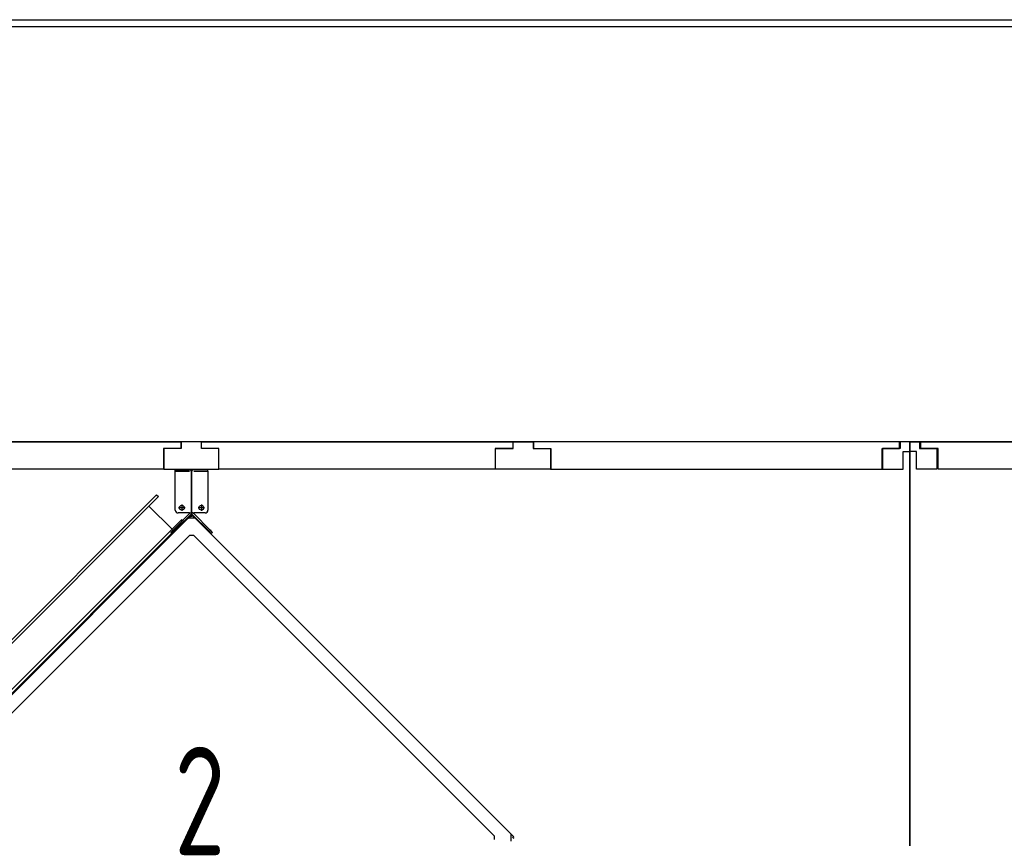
# Model space of a CAD drawing. Header units: millimetres. Extents: x -746391 to 410178, y -169697 to 100555.
# Tile 23 of 179: x 14453 to 16265, y -45761 to -44254. Entities that reach past the tile are written whole.
import ezdxf

# ---------------------------------------------------------------- set-up
doc = ezdxf.new("R2010")
doc.units = ezdxf.units.MM
doc.layers.add('1', color=7, linetype='Continuous')
doc.styles.get("Standard").update_dxf_attribs({"font": 'isocpeur.ttf', "width": 0.75})

# ---------------------------------------------------------------- blocks, each defined once
blk = doc.blocks.new('NWK17B0226701181756EINB36')
at = {"layer": '1'}
for p, q in [((6445.68, 11554.9), (6445.68, 11557.9)), ((6471.68, 11557.9), (6445.68, 11557.9)), ((6505.68, 11557.9), (6479.68, 11557.9)), ((6505.68, 11554.9), (6505.68, 11557.9)), ((6445.68, 11483.4), (6445.68, 11554.9)), ((6445.68, 11554.9), (6471.68, 11554.9)), ((6471.68, 11554.9), (6445.68, 11554.9)), ((6474.87, 11553.9), (6475.68, 11553.9)), ((6476.48, 11553.9), (6475.68, 11553.9)), ((6475.68, 11553.9), (6475.68, 11478.4)), ((6475.68, 11478.4), (6475.68, 11553.9)), ((6479.68, 11554.9), (6505.68, 11554.9)), ((6479.68, 11554.9), (6505.68, 11554.9)), ((6505.68, 11554.9), (6505.68, 11483.4)), ((6463.53, 11487.9), (6451.83, 11487.9)), ((6457.68, 11493.8), (6457.68, 11482.1)), ((6499.53, 11487.9), (6487.83, 11487.9)), ((6493.68, 11493.8), (6493.68, 11482.1)), ((5888.07, 10887.1), (6469.34, 11468.4)), ((6472.38, 11477.7), (6440.86, 11446.1)), ((6474.51, 11475.5), (6442.98, 11444)), ((6471.68, 11478.4), (6450.68, 11478.4)), ((6469.34, 11468.4), (6474.27, 11473.3)), ((6482.04, 11468.4), (6469.34, 11468.4)), ((6472.68, 11478.4), (6472.68, 11478.4)), ((6472.68, 11478.4), (6475.68, 11478.4)), ((6474.27, 11473.3), (6475.69, 11471.9)), ((6478.68, 11478.4), (6475.68, 11478.4)), ((6477.1, 11473.3), (6475.69, 11471.9)), ((6508.38, 11444), (6476.85, 11475.5)), ((6477.1, 11473.3), (6476.98, 11473.2)), ((6482.04, 11468.4), (6477.1, 11473.3)), ((6478.68, 11478.4), (6478.68, 11478.4)), ((6478.68, 11478.4), (6478.68, 11478.4)), ((6510.5, 11446.1), (6478.97, 11477.7)), ((6500.68, 11478.4), (6479.68, 11478.4)), ((6482.04, 11468.4), (7063.31, 10887.1)), ((5918.84, 10883.9), (6472.5, 11437.6)), ((6440.86, 11446.1), (6437.32, 11442.6)), ((6437.32, 11442.6), (6439.44, 11440.5)), ((6442.98, 11444), (6439.44, 11440.5)), ((6439.8, 11447.2), (6444.04, 11442.9)), ((6472.5, 11437.6), (6478.87, 11437.6)), ((6478.87, 11437.6), (7032.53, 10883.9)), ((6511.56, 11447.2), (6507.31, 11442.9)), ((6511.91, 11440.5), (6508.38, 11444)), ((6514.03, 11442.6), (6510.5, 11446.1)), ((6514.03, 11442.6), (6511.91, 11440.5)), ((7063.31, 10874.4), (7063.31, 10887.1)), ((7068.24, 10882.2), (7063.31, 10887.1)), ((7032.53, 10883.9), (7032.53, 10877.6)), ((7068.24, 10882.2), (7066.83, 10880.8)), ((7068.24, 10879.3), (7066.83, 10880.8))]:
    blk.add_line(p, q, dxfattribs=at)
for centre in [(6457.68, 11487.9), (6493.68, 11487.9)]:
    blk.add_circle(centre, 4.5, dxfattribs=at)
for centre, radius, start, end in [((6471.68, 11553.9), 4, 0, 90), ((6479.68, 11553.9), 4, 90, 180), ((6450.68, 11483.4), 5, 180, 270), ((6471.68, 11478.4), 1, 315, 0), ((6475.69, 11470.5), 3, 64.47, 115.53), ((6471.68, 11478.4), 4, 315, 0), ((6475.69, 11470.5), 1, 81.48, 98.52), ((6479.68, 11478.4), 4, 180, 225), ((6479.68, 11478.4), 1, 180, 225), ((6500.68, 11483.4), 5, 270, 360), ((7065.41, 10880.8), 1, 351.48, 8.52), ((7065.41, 10880.8), 3, 334.47, 25.53)]:
    blk.add_arc(centre, radius, start, end, dxfattribs=at)
blk = doc.blocks.new('NWK17B0226701181756KAMM18')
at = {"layer": '1'}
blk.add_blockref('NWK17B0226701181756EINB36', (0, 0), dxfattribs=at)
blk = doc.blocks.new('NWK17B0226701181756KAMM16')
at = {"layer": '1'}
blk.add_blockref('NWK17B0226701181756KAMM18', (0, 0), dxfattribs=at)
blk = doc.blocks.new('NWK17B0226701181756KAMM22')
at = {"layer": '1'}
for p, q in [((9221.01, 11609.1), (7797.01, 11609.1)), ((7797.01, 11609.1), (7797.01, 10287.1)), ((9221.01, 10287.1), (9221.01, 11609.1)), ((7797.01, 10287.1), (9221.01, 10287.1))]:
    blk.add_line(p, q, dxfattribs=at)
blk = doc.blocks.new('NWK17B0226701181756EINB40')
at = {"layer": '1'}
for p, q in [((7817.01, 11609.1), (9202.72, 11609.1)), ((7817.01, 11597.1), (7817.01, 11609.1)), ((7849.01, 11597.1), (7817.01, 11597.1)), ((7849.01, 11559.1), (7849.01, 11597.1)), ((9202.72, 11597.1), (9170.72, 11597.1)), ((9170.72, 11597.1), (9170.72, 11559.1)), ((9202.72, 11609.1), (9202.72, 11597.1)), ((9170.72, 11559.1), (7849.01, 11559.1))]:
    blk.add_line(p, q, dxfattribs=at)
blk = doc.blocks.new('NWK17B0226701181756EINB41')
at = {"layer": '1'}
for p, q in [((9203.01, 11597.1), (9171.01, 11597.1)), ((9171.01, 11597.1), (9171.01, 11559.1)), ((9221.01, 11609.1), (9203.01, 11609.1)), ((9203.01, 11609.1), (9203.01, 11597.1)), ((9221.01, 11591.1), (9221.01, 11609.1)), ((9209.01, 11559.1), (9209.01, 11591.1)), ((9209.01, 11591.1), (9221.01, 11591.1)), ((9171.01, 11559.1), (9209.01, 11559.1))]:
    blk.add_line(p, q, dxfattribs=at)
blk = doc.blocks.new('NWK17B0226701181756EINB42')
at = {"layer": '1'}
for p, q in [((7797.01, 11609.1), (7815.01, 11609.1)), ((7797.01, 11591.1), (7797.01, 11609.1)), ((7815.01, 11609.1), (7815.01, 11597.1)), ((7815.01, 11597.1), (7847.01, 11597.1)), ((7847.01, 11597.1), (7847.01, 11559.1)), ((7809.01, 11591.1), (7797.01, 11591.1)), ((7809.01, 11559.1), (7809.01, 11591.1)), ((7847.01, 11559.1), (7809.01, 11559.1))]:
    blk.add_line(p, q, dxfattribs=at)
blk = doc.blocks.new('NWK17B0226701181756EINB43')
at = {"layer": '1'}
for p, q in [((9170.72, 10337.1), (7849.01, 10337.1)), ((7849.01, 10337.1), (7849.01, 10299.1)), ((9170.72, 10299.1), (9170.72, 10337.1)), ((7849.01, 10299.1), (7817.01, 10299.1)), ((7817.01, 10299.1), (7817.01, 10287.1)), ((9202.72, 10299.1), (9170.72, 10299.1)), ((9202.72, 10287.1), (9202.72, 10299.1)), ((7817.01, 10287.1), (9202.72, 10287.1))]:
    blk.add_line(p, q, dxfattribs=at)
blk = doc.blocks.new('NWK17B0226701181756EINB44')
at = {"layer": '1'}
for p, q in [((9171.01, 10299.1), (9171.01, 10337.1)), ((9171.01, 10337.1), (9209.01, 10337.1)), ((9209.01, 10337.1), (9209.01, 10305.1)), ((9203.01, 10299.1), (9171.01, 10299.1)), ((9203.01, 10287.1), (9203.01, 10299.1)), ((9209.01, 10305.1), (9221.01, 10305.1)), ((9221.01, 10305.1), (9221.01, 10287.1)), ((9221.01, 10287.1), (9203.01, 10287.1))]:
    blk.add_line(p, q, dxfattribs=at)
blk = doc.blocks.new('NWK17B0226701181756EINB45')
at = {"layer": '1'}
for p, q in [((7847.01, 10337.1), (7809.01, 10337.1)), ((7809.01, 10337.1), (7809.01, 10305.1)), ((7847.01, 10299.1), (7847.01, 10337.1)), ((7809.01, 10305.1), (7797.01, 10305.1)), ((7797.01, 10305.1), (7797.01, 10287.1)), ((7815.01, 10287.1), (7815.01, 10299.1)), ((7815.01, 10299.1), (7847.01, 10299.1)), ((7797.01, 10287.1), (7815.01, 10287.1))]:
    blk.add_line(p, q, dxfattribs=at)
blk = doc.blocks.new('NWK17B0226701181756EINB46')
at = {"layer": '1'}
for p, q in [((9048.01, 10545.1), (9048.01, 11505.1)), ((9048.01, 11505.1), (9073.01, 11505.1)), ((9073.01, 11505.1), (9073.01, 10545.1)), ((9010.51, 11480.1), (8898.01, 10562.1)), ((9048.01, 11480.1), (9010.51, 11480.1)), ((8598.01, 11422.7), (8598.01, 10627.5)), ((8624.21, 11396.5), (8598.01, 11422.7)), ((8845.81, 10627.5), (8845.81, 11422.7)), ((8845.81, 11422.7), (8860.01, 11422.7)), ((8860.01, 11422.7), (8860.01, 10627.5)), ((8624.21, 11356), (8845.81, 11405)), ((8624.21, 10653.7), (8624.21, 11396.5)), ((8954.01, 11286.1), (8954.01, 10764.1)), ((8624.21, 11231), (8845.81, 11215.4)), ((8459.16, 11196.7), (8327.16, 11196.7)), ((8327.16, 11196.7), (8327.16, 11130.7)), ((8459.16, 11130.7), (8459.16, 11196.7)), ((8577.05, 10890.2), (8577.05, 11160)), ((8577.05, 11160), (8598.01, 11160)), ((8598.01, 11160), (8598.01, 10890.2)), ((8131.01, 11112.2), (8153.45, 11157.1)), ((8153.45, 11157.1), (8215.49, 11157.1)), ((8215.49, 11157.1), (8215.49, 10893.1)), ((8524.37, 11157.1), (8215.49, 11157.1)), ((8215.49, 11157.1), (8215.49, 10893.1)), ((8524.37, 10893.1), (8524.37, 11157.1)), ((8524.37, 11157.1), (8545.49, 11157.1)), ((8524.37, 10893.1), (8524.37, 11157.1)), ((8545.49, 11157.1), (8567.93, 11134.7)), ((8327.16, 11130.7), (8459.16, 11130.7)), ((8567.93, 11134.7), (8567.93, 10915.5)), ((8131.01, 10938), (8131.01, 11112.2)), ((8567.93, 11008.6), (8567.93, 11041.6)), ((8567.93, 11041.6), (8577.05, 11041.6)), ((8577.05, 11041.6), (8577.05, 11008.6)), ((9125.41, 11025.1), (8078.61, 11025.1)), ((8577.05, 11008.6), (8567.93, 11008.6)), ((8624.21, 10961.2), (8845.81, 10947)), ((8483.45, 10952.5), (8332.97, 10952.5)), ((8153.45, 10893.1), (8131.01, 10938)), ((8483.45, 10932.7), (8276.21, 10932.7)), ((8483.45, 10912.9), (8256.41, 10912.9)), ((8567.93, 10915.5), (8545.49, 10893.1)), ((8215.49, 10893.1), (8153.45, 10893.1)), ((8528.33, 10893.1), (8211.53, 10893.1)), ((8211.53, 10893.1), (8211.53, 10562.1)), ((8215.49, 10893.1), (8524.37, 10893.1)), ((8545.49, 10893.1), (8524.37, 10893.1)), ((8528.33, 10562.1), (8528.33, 10893.1)), ((8598.01, 10890.2), (8577.05, 10890.2)), ((8624.21, 10824.9), (8845.81, 10766.7)), ((8624.21, 10694.3), (8845.81, 10671.5)), ((8598.01, 10627.5), (8624.21, 10653.7)), ((8860.01, 10627.5), (8845.81, 10627.5)), ((8188.01, 10482.1), (8188.01, 10562.1)), ((8188.01, 10562.1), (9048.01, 10562.1)), ((8528.33, 10574), (8211.53, 10574)), ((8211.53, 10562.1), (8528.33, 10562.1)), ((9048.01, 10562.1), (9048.01, 10482.1)), ((9073.01, 10545.1), (9048.01, 10545.1)), ((9048.01, 10482.1), (8188.01, 10482.1)), ((8206.01, 10442.1), (8206.01, 10482.1)), ((8206.01, 10482.1), (8256.01, 10482.1)), ((8256.01, 10482.1), (8256.01, 10442.1)), ((8970.01, 10442.1), (8970.01, 10482.1)), ((8970.01, 10482.1), (9020.01, 10482.1)), ((9020.01, 10482.1), (9020.01, 10442.1)), ((8256.01, 10442.1), (8206.01, 10442.1)), ((9020.01, 10442.1), (8970.01, 10442.1))]:
    blk.add_line(p, q, dxfattribs=at)
for centre, start, end in [((8954.01, 11380.1), -180, -90), ((8954.01, 11369.5), -90, 0), ((8954.01, 10670.1), 90, -180), ((8954.01, 10680.8), 0, 90)]:
    blk.add_arc(centre, 94, start, end, dxfattribs=at)
blk = doc.blocks.new('NWK17B0226701181756UT26')
at = {"layer": '1'}
for p, q in [((8023.01, 10382.1), (8057.01, 10442.1)), ((8057.01, 10442.1), (9026.01, 10442.1)), ((9026.01, 10442.1), (9086.01, 10382.1)), ((9086.01, 10382.1), (8023.01, 10382.1))]:
    blk.add_line(p, q, dxfattribs=at)
blk = doc.blocks.new('NWK17B0226701181756EINB47')
at = {"layer": '1'}
for p, q in [((9089.01, 10337.1), (9089.01, 11557.1)), ((9089.01, 11557.1), (9129.01, 11557.1)), ((9129.01, 11554.1), (9092.01, 11554.1)), ((9092.01, 11554.1), (9092.01, 10340.1)), ((9129.01, 11557.1), (9129.01, 11554.1)), ((9129.01, 10337.1), (9089.01, 10337.1)), ((9092.01, 10340.1), (9129.01, 10340.1)), ((9129.01, 10340.1), (9129.01, 10337.1))]:
    blk.add_line(p, q, dxfattribs=at)
blk = doc.blocks.new('NWK17B0226701181756UT27')
at = {"layer": '1'}
for p, q in [((9089.01, 10382.1), (9032.01, 10382.1)), ((9032.01, 10382.1), (9032.01, 10340.1)), ((9089.01, 10337.1), (9089.01, 10382.1)), ((9035.01, 10337.1), (9035.01, 10379.1)), ((9035.01, 10379.1), (9086.01, 10379.1)), ((9086.01, 10379.1), (9086.01, 10340.1)), ((9032.01, 10340.1), (9005.01, 10340.1)), ((9005.01, 10340.1), (9005.01, 10337.1)), ((9005.01, 10337.1), (9035.01, 10337.1)), ((9086.01, 10340.1), (9069.01, 10340.1)), ((9069.01, 10340.1), (9069.01, 10337.1)), ((9069.01, 10337.1), (9089.01, 10337.1))]:
    blk.add_line(p, q, dxfattribs=at)
blk = doc.blocks.new('NWK17B0226701181756UT28')
at = {"layer": '1'}
for p, q in [((8073.01, 10382.1), (8016.01, 10382.1)), ((8016.01, 10382.1), (8016.01, 10340.1)), ((8073.01, 10337.1), (8073.01, 10382.1)), ((8019.01, 10337.1), (8019.01, 10379.1)), ((8019.01, 10379.1), (8070.01, 10379.1)), ((8070.01, 10379.1), (8070.01, 10340.1)), ((8016.01, 10340.1), (7989.01, 10340.1)), ((7989.01, 10340.1), (7989.01, 10337.1)), ((7989.01, 10337.1), (8019.01, 10337.1)), ((8070.01, 10340.1), (8053.01, 10340.1)), ((8053.01, 10340.1), (8053.01, 10337.1)), ((8053.01, 10337.1), (8073.01, 10337.1))]:
    blk.add_line(p, q, dxfattribs=at)
blk = doc.blocks.new('NWK17B0226701181756KAMM25')
at = {"layer": '1', "width": 0.69}
blk.add_text('9', height=199.5, dxfattribs=at).set_placement((8477.3, 10848.4))
blk = doc.blocks.new('NWK17B0226701181756KAMM23')
at = {"layer": '1'}
for name in ['NWK17B0226701181756EINB47', 'NWK17B0226701181756EINB46', 'NWK17B0226701181756KAMM25', 'NWK17B0226701181756UT26', 'NWK17B0226701181756UT28', 'NWK17B0226701181756UT27']:
    blk.add_blockref(name, (0, 0), dxfattribs=at)
blk = doc.blocks.new('NWK17B0226701181756KAMM21')
at = {"layer": '1'}
for name in ['NWK17B0226701181756KAMM22', 'NWK17B0226701181756EINB42', 'NWK17B0226701181756EINB40', 'NWK17B0226701181756EINB41', 'NWK17B0226701181756KAMM23', 'NWK17B0226701181756EINB45', 'NWK17B0226701181756EINB43', 'NWK17B0226701181756EINB44']:
    blk.add_blockref(name, (0, 0), dxfattribs=at)
blk = doc.blocks.new('NWK17B0226701181756KAMM47')
at = {"layer": '1'}
for p, q in [((7797.01, 11609.1), (5154.01, 11609.1)), ((7797.01, 10287.1), (7797.01, 11609.1))]:
    blk.add_line(p, q, dxfattribs=at)
blk = doc.blocks.new('NWK17B0226701181756EINB79')
at = {"layer": '1'}
for p, q in [((6456.34, 11597.1), (6424.34, 11597.1)), ((6424.34, 11597.1), (6424.34, 11559.1)), ((6494.01, 11609.1), (6456.34, 11609.1)), ((6456.34, 11609.1), (6456.34, 11597.1)), ((6494.01, 11597.1), (6494.01, 11609.1)), ((6526.01, 11597.1), (6494.01, 11597.1)), ((6526.01, 11559.1), (6526.01, 11597.1)), ((6424.34, 11559.1), (6526.01, 11559.1))]:
    blk.add_line(p, q, dxfattribs=at)
blk = doc.blocks.new('NWK17B0226701181756EINB82')
at = {"layer": '1'}
for p, q in [((5782.01, 11609.1), (6456.03, 11609.1)), ((5782.01, 11597.1), (5782.01, 11609.1)), ((5814.01, 11597.1), (5782.01, 11597.1)), ((5814.01, 11559.1), (5814.01, 11597.1)), ((6456.03, 11597.1), (6424.03, 11597.1)), ((6424.03, 11597.1), (6424.03, 11559.1)), ((6456.03, 11609.1), (6456.03, 11597.1)), ((6424.03, 11559.1), (5814.01, 11559.1))]:
    blk.add_line(p, q, dxfattribs=at)
blk = doc.blocks.new('NWK17B0226701181756EINB83')
at = {"layer": '1'}
for p, q in [((6494.01, 11609.1), (7066.36, 11609.1)), ((6494.01, 11597.1), (6494.01, 11609.1)), ((6526.01, 11597.1), (6494.01, 11597.1)), ((6526.01, 11559.1), (6526.01, 11597.1)), ((7066.36, 11597.1), (7034.36, 11597.1)), ((7034.36, 11597.1), (7034.36, 11559.1)), ((7066.36, 11609.1), (7066.36, 11597.1)), ((7034.36, 11559.1), (6526.01, 11559.1))]:
    blk.add_line(p, q, dxfattribs=at)
blk = doc.blocks.new('NWK17B0226701181756EINB84')
at = {"layer": '1'}
for p, q in [((7035.01, 11559.1), (7035.01, 11597.1)), ((7035.01, 11597.1), (7067.01, 11597.1)), ((7067.01, 11609.1), (7104.68, 11609.1)), ((7067.01, 11597.1), (7067.01, 11609.1)), ((7104.68, 11609.1), (7104.68, 11597.1)), ((7104.68, 11597.1), (7136.68, 11597.1)), ((7136.68, 11597.1), (7136.68, 11559.1)), ((7136.68, 11559.1), (7035.01, 11559.1))]:
    blk.add_line(p, q, dxfattribs=at)
blk = doc.blocks.new('NWK17B0226701181756EINB85')
at = {"layer": '1'}
for p, q in [((7778.01, 11609.1), (7103.99, 11609.1)), ((7103.99, 11609.1), (7103.99, 11597.1)), ((7103.99, 11597.1), (7135.99, 11597.1)), ((7135.99, 11597.1), (7135.99, 11559.1)), ((7746.01, 11559.1), (7746.01, 11597.1)), ((7746.01, 11597.1), (7778.01, 11597.1)), ((7778.01, 11597.1), (7778.01, 11609.1)), ((7135.99, 11559.1), (7746.01, 11559.1))]:
    blk.add_line(p, q, dxfattribs=at)
blk = doc.blocks.new('NWK17B0226701181756EINB87')
at = {"layer": '1'}
for p, q in [((7779.01, 11597.1), (7747.01, 11597.1)), ((7747.01, 11597.1), (7747.01, 11559.1)), ((7797.01, 11609.1), (7779.01, 11609.1)), ((7779.01, 11609.1), (7779.01, 11597.1)), ((7797.01, 11591.1), (7797.01, 11609.1)), ((7785.01, 11559.1), (7785.01, 11591.1)), ((7785.01, 11591.1), (7797.01, 11591.1)), ((7747.01, 11559.1), (7785.01, 11559.1))]:
    blk.add_line(p, q, dxfattribs=at)
blk = doc.blocks.new('NWK17B0226701181756EINB90')
at = {"layer": '1'}
for p, q in [((6445.68, 11554.9), (6445.68, 11557.9)), ((6471.68, 11557.9), (6445.68, 11557.9)), ((6505.68, 11557.9), (6479.68, 11557.9)), ((6505.68, 11554.9), (6505.68, 11557.9)), ((6445.68, 11483.4), (6445.68, 11554.9)), ((6445.68, 11554.9), (6471.68, 11554.9)), ((6471.68, 11554.9), (6445.68, 11554.9)), ((6474.87, 11553.9), (6475.68, 11553.9)), ((6476.48, 11553.9), (6475.68, 11553.9)), ((6475.68, 11553.9), (6475.68, 11478.4)), ((6475.68, 11478.4), (6475.68, 11553.9)), ((6479.68, 11554.9), (6505.68, 11554.9)), ((6479.68, 11554.9), (6505.68, 11554.9)), ((6505.68, 11554.9), (6505.68, 11483.4)), ((6463.53, 11487.9), (6451.83, 11487.9)), ((6457.68, 11493.8), (6457.68, 11482.1)), ((6499.53, 11487.9), (6487.83, 11487.9)), ((6493.68, 11493.8), (6493.68, 11482.1)), ((5888.07, 10887.1), (6469.34, 11468.4)), ((6472.38, 11477.7), (6440.86, 11446.1)), ((6474.51, 11475.5), (6442.98, 11444)), ((6471.68, 11478.4), (6450.68, 11478.4)), ((6469.34, 11468.4), (6474.27, 11473.3)), ((6482.04, 11468.4), (6469.34, 11468.4)), ((6472.68, 11478.4), (6472.68, 11478.4)), ((6472.68, 11478.4), (6475.68, 11478.4)), ((6474.27, 11473.3), (6475.69, 11471.9)), ((6478.68, 11478.4), (6475.68, 11478.4)), ((6477.1, 11473.3), (6475.69, 11471.9)), ((6508.38, 11444), (6476.85, 11475.5)), ((6477.1, 11473.3), (6476.98, 11473.2)), ((6482.04, 11468.4), (6477.1, 11473.3)), ((6478.68, 11478.4), (6478.68, 11478.4)), ((6478.68, 11478.4), (6478.68, 11478.4)), ((6510.5, 11446.1), (6478.97, 11477.7)), ((6500.68, 11478.4), (6479.68, 11478.4)), ((6482.04, 11468.4), (7063.31, 10887.1)), ((5918.84, 10883.9), (6472.5, 11437.6)), ((6440.86, 11446.1), (6437.32, 11442.6)), ((6437.32, 11442.6), (6439.44, 11440.5)), ((6442.98, 11444), (6439.44, 11440.5)), ((6439.8, 11447.2), (6444.04, 11442.9)), ((6472.5, 11437.6), (6478.87, 11437.6)), ((6478.87, 11437.6), (7032.53, 10883.9)), ((6511.56, 11447.2), (6507.31, 11442.9)), ((6511.91, 11440.5), (6508.38, 11444)), ((6514.03, 11442.6), (6510.5, 11446.1)), ((6514.03, 11442.6), (6511.91, 11440.5)), ((7063.31, 10874.4), (7063.31, 10887.1)), ((7068.24, 10882.2), (7063.31, 10887.1)), ((7032.53, 10883.9), (7032.53, 10877.6)), ((7068.24, 10882.2), (7066.83, 10880.8)), ((7068.24, 10879.3), (7066.83, 10880.8))]:
    blk.add_line(p, q, dxfattribs=at)
for centre in [(6457.68, 11487.9), (6493.68, 11487.9)]:
    blk.add_circle(centre, 4.5, dxfattribs=at)
for centre, radius, start, end in [((6471.68, 11553.9), 4, 0, 90), ((6479.68, 11553.9), 4, 90, 180), ((6450.68, 11483.4), 5, 180, 270), ((6471.68, 11478.4), 1, 315, 0), ((6475.69, 11470.5), 3, 64.47, 115.53), ((6471.68, 11478.4), 4, 315, 0), ((6475.69, 11470.5), 1, 81.48, 98.52), ((6479.68, 11478.4), 4, 180, 225), ((6479.68, 11478.4), 1, 180, 225), ((6500.68, 11483.4), 5, 270, 360), ((7065.41, 10880.8), 1, 351.48, 8.52), ((7065.41, 10880.8), 3, 334.47, 25.53)]:
    blk.add_arc(centre, radius, start, end, dxfattribs=at)
blk = doc.blocks.new('NWK17B0226701181756EINB91')
at = {"layer": '1'}
for p, q in [((5250.31, 10350.8), (6411.38, 11511.8)), ((5253.85, 10347.2), (6414.92, 11508.3)), ((6411.38, 11511.8), (6414.92, 11508.3)), ((6439.66, 11448.2), (6397.24, 11490.6)), ((5296.27, 10304.8), (6457.34, 11465.9)), ((5299.81, 10301.3), (6460.88, 11462.3)), ((6460.88, 11462.3), (6457.34, 11465.9)), ((5313.95, 10322.5), (5271.52, 10364.9)), ((5250.31, 10350.8), (5253.85, 10347.2)), ((5299.81, 10301.3), (5296.27, 10304.8))]:
    blk.add_line(p, q, dxfattribs=at)
blk = doc.blocks.new('NWK17B0226701181756KAMM50')
at = {"layer": '1', "width": 0.69}
blk.add_text('2', height=199.5, dxfattribs=at).set_placement((6443.8, 10848.4))
blk = doc.blocks.new('NWK17B0226701181756KAMM48')
at = {"layer": '1'}
for name in ['NWK17B0226701181756EINB90', 'NWK17B0226701181756EINB91', 'NWK17B0226701181756KAMM50']:
    blk.add_blockref(name, (0, 0), dxfattribs=at)
blk = doc.blocks.new('NWK17B0226701181756KAMM46')
at = {"layer": '1'}
for name in ['NWK17B0226701181756KAMM47', 'NWK17B0226701181756EINB82', 'NWK17B0226701181756EINB79', 'NWK17B0226701181756EINB83', 'NWK17B0226701181756EINB84', 'NWK17B0226701181756EINB85', 'NWK17B0226701181756EINB87', 'NWK17B0226701181756KAMM48']:
    blk.add_blockref(name, (0, 0), dxfattribs=at)
blk = doc.blocks.new('NWK17B0226701181756ANS01')
at = {"layer": '1'}
for name in ['NWK17B0226701181756KAMM46', 'NWK17B0226701181756KAMM21', 'NWK17B0226701181756KAMM16']:
    blk.add_blockref(name, (0, 0), dxfattribs=at)
blk = doc.blocks.new('NWK17B0226701181756KOPF03')
at = {"layer": '1'}
for p, q in [((0, 12386), (18449.1, 12386)), ((12.37, 12373.6), (18436.7, 12373.6))]:
    blk.add_line(p, q, dxfattribs=at)

msp = doc.modelspace()

# ---------------------------------------------------------------- block references
at = {"layer": '1'}
for name in ['NWK17B0226701181756KOPF03', 'NWK17B0226701181756ANS01']:
    msp.add_blockref(name, (8293.9, -56640.1), dxfattribs=at)

doc.saveas('drawing.dxf')
